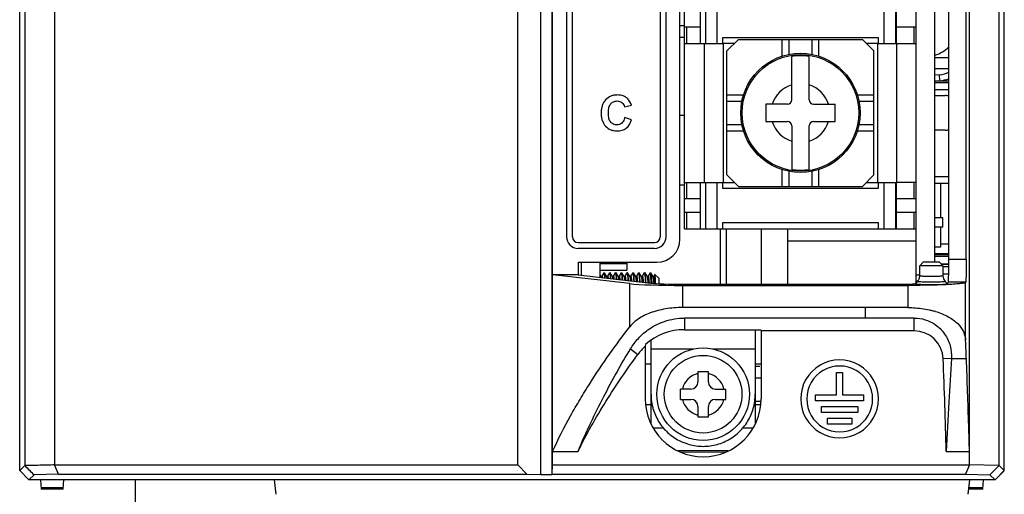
# Model space of a CAD drawing. Header units: millimetres. Extents: x 1895 to 2561, y -1570 to -291.
# Tile 3 of 61: x 1948 to 2033, y -1454 to -1413. Entities that reach past the tile are written whole.
import ezdxf

# ---------------------------------------------------------------- set-up
doc = ezdxf.new("R2010")
doc.units = ezdxf.units.MM
doc.header["$LTSCALE"] = 23.1
doc.layers.get('0').update_dxf_attribs({"linetype": 'CONTINUOUS'})
for name, color, linetype in [('02___PRT_ALL_AXES', 7, 'CONTINUOUS'), ('03___PRT_ALL_CURVES', 7, 'CONTINUOUS'), ('9', 7, 'CONTINUOUS')]:
    doc.layers.add(name, color=color, linetype=linetype)

msp = doc.modelspace()

# ---------------------------------------------------------------- linework, layer by layer
at = {"linetype": 'Continuous'}
for p, q in [((1948.389, -1451.949), (1948.389, -1283.548)), ((2033.389, -1451.949), (2033.389, -1283.548)), ((1948.834, -1310.296), (1948.834, -1451.507)), ((1951.399, -1310.362), (1951.399, -1451.456)), ((1993.389, -1452.29), (1993.389, -1310.309)), ((1994.336, -1310.309), (1994.336, -1452.29)), ((2030.378, -1451.456), (2030.378, -1310.362)), ((2032.944, -1451.511), (2032.944, -1310.296)), ((2025.789, -1435.548), (2025.789, -1326.548)), ((1994.389, -1435.031), (1994.389, -1327.066)), ((2030.103, -1433.684), (2030.103, -1328.413)), ((1995.599, -1330.348), (1995.599, -1431.748)), ((1996.099, -1431.748), (1996.099, -1330.348)), ((2003.714, -1431.748), (2003.714, -1330.348)), ((2004.189, -1431.748), (2004.189, -1330.348)), ((2005.789, -1431.048), (2005.789, -1331.048)), ((2005.389, -1431.951), (2005.389, -1375.766)), ((2003.689, -1397.661), (2003.689, -1431.748)), ((2028.603, -1433.684), (2028.603, -1407.548)), ((2027.389, -1433.948), (2027.389, -1407.999)), ((2007.159, -1415.048), (2007.159, -1411.048)), ((2007.589, -1411.048), (2007.589, -1415.048)), ((2008.589, -1415.048), (2008.589, -1411.048)), ((2022.989, -1411.048), (2022.989, -1415.048)), ((2023.989, -1411.048), (2023.989, -1415.048)), ((2024.084, -1415.048), (2024.084, -1411.048)), ((2007.159, -1413.648), (2005.789, -1413.648)), ((2005.962, -1413.648), (2005.962, -1415.048)), ((2025.789, -1413.648), (2024.089, -1413.648)), ((2025.616, -1415.048), (2025.616, -1413.648)), ((2005.789, -1415.048), (2009.064, -1415.048)), ((2007.489, -1415.048), (2007.489, -1427.048)), ((2022.514, -1414.548), (2009.064, -1414.548)), ((2009.064, -1414.548), (2009.064, -1415.048)), ((2010.089, -1415.048), (2009.15, -1415.048)), ((2009.15, -1427.048), (2009.15, -1415.048)), ((2009.439, -1415.698), (2010.439, -1414.698)), ((2010.439, -1414.698), (2021.139, -1414.698)), ((2014.226, -1416.151), (2014.226, -1414.698)), ((2014.789, -1414.698), (2014.789, -1416.005)), ((2016.789, -1416.006), (2016.789, -1414.698)), ((2017.352, -1414.698), (2017.352, -1416.151)), ((2021.139, -1414.698), (2022.139, -1415.698)), ((2022.428, -1415.048), (2021.489, -1415.048)), ((2022.428, -1415.048), (2022.428, -1427.048)), ((2022.514, -1415.048), (2022.514, -1414.548)), ((2022.514, -1415.048), (2024.084, -1415.048)), ((2024.089, -1415.048), (2025.789, -1415.048)), ((2024.089, -1415.048), (2024.089, -1427.048)), ((2009.439, -1426.398), (2009.439, -1415.698)), ((2022.139, -1426.398), (2022.139, -1415.698)), ((2015.039, -1419.923), (2015.039, -1416.162)), ((2016.539, -1419.923), (2016.539, -1416.162)), ((2027.807, -1417.748), (2027.389, -1417.785)), ((2027.835, -1418.263), (2027.807, -1417.748)), ((2027.76, -1418.269), (2027.834, -1418.263)), ((2009.439, -1419.486), (2010.892, -1419.486)), ((2020.686, -1419.486), (2022.139, -1419.486)), ((2027.389, -1419.028), (2028.603, -1419.028)), ((2010.746, -1420.049), (2009.439, -1420.049)), ((2014.664, -1420.298), (2012.789, -1420.298)), ((2012.789, -1420.298), (2012.789, -1421.798)), ((2016.914, -1420.298), (2018.789, -1420.298)), ((2018.789, -1421.798), (2018.789, -1420.298)), ((2022.139, -1420.049), (2020.832, -1420.049)), ((2027.389, -1419.548), (2028.289, -1419.548)), ((2000.591, -1420.52), (2001.191, -1420.377)), ((2001.199, -1421.633), (2000.612, -1421.447)), ((2009.439, -1422.049), (2010.746, -1422.049)), ((2012.789, -1421.798), (2014.664, -1421.798)), ((2016.914, -1421.798), (2018.789, -1421.798)), ((2020.832, -1422.049), (2022.139, -1422.049)), ((2010.892, -1422.611), (2009.439, -1422.611)), ((2015.039, -1422.173), (2015.039, -1425.935)), ((2016.539, -1425.935), (2016.539, -1422.173)), ((2022.139, -1422.611), (2020.686, -1422.611)), ((2028.289, -1422.548), (2027.389, -1422.548)), ((2014.226, -1427.398), (2014.226, -1425.946)), ((2014.789, -1426.091), (2014.789, -1427.398)), ((2016.789, -1427.398), (2016.789, -1426.092)), ((2017.352, -1425.946), (2017.352, -1427.398)), ((2005.789, -1427.048), (2007.589, -1427.048)), ((2005.962, -1427.048), (2005.962, -1428.448)), ((2007.159, -1431.048), (2007.159, -1427.048)), ((2007.589, -1427.048), (2009.064, -1427.048)), ((2007.589, -1427.048), (2007.589, -1431.048)), ((2008.589, -1431.048), (2008.589, -1427.048)), ((2009.064, -1427.048), (2009.064, -1427.548)), ((2009.15, -1427.048), (2010.089, -1427.048)), ((2010.439, -1427.398), (2009.439, -1426.398)), ((2022.139, -1426.398), (2021.139, -1427.398)), ((2021.489, -1427.048), (2022.428, -1427.048)), ((2022.514, -1427.048), (2023.989, -1427.048)), ((2022.514, -1427.548), (2022.514, -1427.048)), ((2022.989, -1427.048), (2022.989, -1431.048)), ((2023.989, -1427.048), (2024.084, -1427.048)), ((2023.989, -1427.048), (2023.989, -1431.048)), ((2024.084, -1431.048), (2024.084, -1427.048)), ((2025.789, -1427.048), (2024.089, -1427.048)), ((2025.616, -1428.448), (2025.616, -1427.048)), ((2027.389, -1426.528), (2028.603, -1426.528)), ((2027.389, -1427.128), (2028.603, -1427.128)), ((2009.064, -1427.548), (2022.514, -1427.548)), ((2010.439, -1427.398), (2021.139, -1427.398)), ((2005.789, -1428.448), (2007.159, -1428.448)), ((2024.089, -1428.448), (2025.789, -1428.448)), ((2007.159, -1429.648), (2005.789, -1429.648)), ((2005.962, -1429.648), (2005.962, -1431.048)), ((2025.789, -1429.648), (2024.089, -1429.648)), ((2025.616, -1431.048), (2025.616, -1429.648)), ((2022.514, -1430.548), (2009.064, -1430.548)), ((2009.064, -1430.548), (2009.064, -1431.048)), ((2022.514, -1431.048), (2022.514, -1430.548)), ((2028.089, -1430.121), (2027.389, -1430.121)), ((2028.089, -1430.921), (2028.089, -1430.121)), ((2005.789, -1431.048), (2025.789, -1431.048)), ((2008.889, -1435.844), (2008.889, -1431.048)), ((2009.389, -1431.048), (2009.389, -1435.844)), ((2012.389, -1431.048), (2012.389, -1435.844)), ((2014.689, -1435.844), (2014.689, -1431.048)), ((2028.089, -1430.921), (2027.389, -1430.921)), ((1996.599, -1432.248), (2003.188, -1432.248)), ((2014.689, -1432.085), (2025.789, -1432.085)), ((2003.189, -1432.748), (1996.599, -1432.748)), ((1996.599, -1433.948), (2003.392, -1433.948)), ((1996.599, -1433.948), (1996.599, -1435.031)), ((1996.889, -1434.233), (1996.889, -1433.948)), ((1998.489, -1435.248), (1998.489, -1433.948)), ((2000.789, -1433.948), (2000.789, -1434.633)), ((2026.389, -1433.948), (2026.089, -1434.248)), ((2027.789, -1433.948), (2026.389, -1433.948)), ((2028.603, -1433.209), (2027.389, -1433.187)), ((2027.789, -1433.948), (2028.089, -1434.248)), ((2028.603, -1433.684), (2030.103, -1433.684)), ((1996.889, -1435.065), (1996.889, -1434.233)), ((1998.489, -1434.053), (2000.789, -1434.053)), ((1998.489, -1434.633), (2000.789, -1434.633)), ((2028.089, -1434.248), (2026.089, -1434.248)), ((2026.089, -1435.106), (2026.089, -1434.248)), ((2028.089, -1434.248), (2028.089, -1435.106)), ((1996.599, -1435.031), (1994.389, -1435.031)), ((2001.064, -1435.795), (1994.398, -1435.031)), ((1994.398, -1450.288), (1994.398, -1435.031)), ((1996.599, -1435.031), (2002.883, -1435.752)), ((1998.547, -1435.157), (1998.489, -1435.057)), ((1998.806, -1434.855), (1998.631, -1435.157)), ((1998.806, -1434.855), (1998.814, -1434.848)), ((1998.872, -1434.855), (1998.864, -1434.848)), ((1999.047, -1435.157), (1998.872, -1434.855)), ((1999.306, -1434.855), (1999.131, -1435.157)), ((1999.306, -1434.855), (1999.314, -1434.848)), ((1999.372, -1434.855), (1999.364, -1434.848)), ((1999.547, -1435.157), (1999.372, -1434.855)), ((1999.806, -1434.855), (1999.631, -1435.157)), ((1999.806, -1434.855), (1999.814, -1434.848)), ((1999.872, -1434.855), (1999.864, -1434.848)), ((2000.047, -1435.157), (1999.872, -1434.855)), ((2000.306, -1434.855), (2000.131, -1435.157)), ((2000.306, -1434.855), (2000.314, -1434.848)), ((2000.372, -1434.855), (2000.364, -1434.848)), ((2000.547, -1435.157), (2000.372, -1434.855)), ((2000.806, -1434.855), (2000.631, -1435.157)), ((2000.806, -1434.855), (2000.814, -1434.848)), ((2000.872, -1434.855), (2000.864, -1434.848)), ((2001.047, -1435.157), (2000.872, -1434.855)), ((2001.306, -1434.855), (2001.131, -1435.157)), ((2001.306, -1434.855), (2001.314, -1434.848)), ((2001.372, -1434.855), (2001.364, -1434.848)), ((2001.547, -1435.157), (2001.372, -1434.855)), ((2001.806, -1434.855), (2001.631, -1435.157)), ((2001.806, -1434.855), (2001.814, -1434.848)), ((2001.872, -1434.855), (2001.864, -1434.848)), ((2002.047, -1435.157), (2001.872, -1434.855)), ((2002.306, -1434.855), (2002.131, -1435.157)), ((2002.306, -1434.855), (2002.314, -1434.848)), ((2002.372, -1434.855), (2002.364, -1434.848)), ((2002.547, -1435.157), (2002.372, -1434.855)), ((2002.549, -1435.16), (2002.547, -1435.157)), ((2002.806, -1434.855), (2002.631, -1435.157)), ((2003.047, -1435.157), (2002.872, -1434.855)), ((2002.95, -1435.597), (2002.96, -1435.759)), ((2003.226, -1434.993), (2003.131, -1435.157)), ((2003.231, -1434.991), (2003.226, -1434.993)), ((2003.589, -1435.348), (2003.231, -1434.991)), ((2003.589, -1435.802), (2003.589, -1435.348)), ((2025.694, -1435.792), (2025.884, -1435.601)), ((2025.789, -1435.048), (2026.089, -1435.048)), ((2025.789, -1435.548), (2025.927, -1435.548)), ((2025.789, -1435.697), (2025.789, -1435.548)), ((2028.089, -1435.106), (2028.103, -1435.243)), ((2028.294, -1435.601), (2028.495, -1435.802)), ((2001.064, -1439.512), (2001.064, -1435.795)), ((2005.611, -1435.844), (2025.33, -1435.844)), ((2005.611, -1435.948), (2025.05, -1435.948)), ((2005.611, -1435.948), (2005.611, -1437.86)), ((2025.05, -1435.948), (2025.049, -1437.86)), ((2025.33, -1435.844), (2025.452, -1435.807)), ((2028.091, -1435.894), (2028.049, -1435.896)), ((2028.553, -1435.681), (2028.489, -1435.796)), ((2030.054, -1435.681), (2028.553, -1435.681)), ((2030.047, -1435.693), (2030.054, -1435.681)), ((2030.047, -1440.684), (2030.047, -1435.693)), ((2021.389, -1437.86), (2005.611, -1437.86)), ((2025.049, -1437.86), (2021.389, -1437.86)), ((2021.389, -1437.86), (2021.389, -1438.766)), ((2025.613, -1438.767), (2005.779, -1438.767)), ((2005.779, -1438.767), (2005.779, -1439.772)), ((2025.613, -1439.877), (2025.613, -1438.767)), ((2005.779, -1439.772), (2012.376, -1439.772)), ((2011.889, -1439.772), (2011.889, -1445.348)), ((2012.376, -1439.772), (2012.389, -1439.877)), ((2025.613, -1439.877), (2012.389, -1439.877)), ((2012.389, -1439.877), (2012.389, -1445.748)), ((2002.889, -1445.348), (2002.889, -1440.67)), ((2001.116, -1441.427), (2001.76, -1441.903)), ((2002.402, -1441.049), (2002.389, -1441.202)), ((2002.389, -1441.202), (2002.389, -1445.748)), ((2006.5, -1441.448), (2002.889, -1441.448)), ((2011.889, -1441.448), (2008.277, -1441.448)), ((2028.822, -1442.249), (2028.111, -1442.277)), ((2028.822, -1442.249), (2030.112, -1442.249)), ((2002.889, -1442.748), (2002.389, -1442.748)), ((2012.389, -1442.748), (2011.889, -1442.748)), ((2012.289, -1442.948), (2011.889, -1442.948)), ((2007.839, -1443.398), (2006.939, -1443.398)), ((2006.939, -1443.398), (2006.939, -1444.298)), ((2007.839, -1444.298), (2007.839, -1443.398)), ((2012.389, -1443.948), (2011.889, -1443.948)), ((2018.916, -1443.47), (2019.421, -1443.47)), ((2018.916, -1445.399), (2018.916, -1443.47)), ((2019.421, -1443.47), (2019.421, -1445.399)), ((2006.339, -1444.898), (2005.439, -1444.898)), ((2005.439, -1445.798), (2005.439, -1444.898)), ((2008.439, -1444.898), (2009.339, -1444.898)), ((2009.339, -1445.798), (2009.339, -1444.898)), ((2002.889, -1447.91), (2002.889, -1445.348)), ((2005.439, -1445.798), (2006.339, -1445.798)), ((2008.439, -1445.798), (2009.339, -1445.798)), ((2011.889, -1445.348), (2011.889, -1447.908)), ((2017.094, -1445.399), (2018.916, -1445.399)), ((2017.094, -1445.904), (2017.094, -1445.399)), ((2019.421, -1445.399), (2021.243, -1445.399)), ((2021.243, -1445.399), (2021.243, -1445.904)), ((2002.42, -1446.248), (2002.889, -1446.248)), ((2002.945, -1446.048), (2002.889, -1446.048)), ((2006.939, -1446.398), (2006.939, -1447.298)), ((2007.839, -1447.298), (2007.839, -1446.398)), ((2011.889, -1446.048), (2011.833, -1446.048)), ((2011.889, -1445.953), (2012.376, -1445.953)), ((2011.889, -1446.248), (2012.358, -1446.248)), ((2021.243, -1445.904), (2017.094, -1445.904)), ((2017.605, -1446.41), (2020.731, -1446.41)), ((2017.605, -1446.915), (2017.605, -1446.41)), ((2020.731, -1446.41), (2020.731, -1446.915)), ((2006.939, -1447.298), (2007.839, -1447.298)), ((2020.731, -1446.915), (2017.605, -1446.915)), ((2018.113, -1447.42), (2020.225, -1447.42)), ((2018.113, -1447.926), (2018.113, -1447.42)), ((2020.225, -1447.42), (2020.225, -1447.926)), ((2003.068, -1448.248), (2003.952, -1448.248)), ((2010.826, -1448.248), (2011.71, -1448.248)), ((2020.225, -1447.926), (2018.113, -1447.926)), ((1994.389, -1450.288), (1996.597, -1450.288)), ((1994.389, -1451.459), (1994.389, -1450.288)), ((2009.552, -1450.248), (2005.228, -1450.248)), ((2005.424, -1450.337), (2009.383, -1450.324)), ((2028.378, -1450.288), (2030.378, -1450.288)), ((1948.834, -1451.511), (1948.389, -1451.949)), ((1951.725, -1452.258), (1951.406, -1451.454)), ((1994.368, -1452.258), (1994.389, -1451.459)), ((1994.389, -1451.459), (2030.378, -1451.457)), ((2032.944, -1451.511), (2030.378, -1451.456)), ((2032.94, -1451.507), (2032.152, -1452.312)), ((2033.389, -1451.949), (2032.944, -1451.511)), ((1949.189, -1452.748), (1948.389, -1451.949)), ((1949.625, -1452.312), (1949.189, -1452.748)), ((1951.725, -1452.258), (1949.625, -1452.312)), ((1992.168, -1452.258), (1993.389, -1452.29)), ((1993.389, -1452.29), (1994.336, -1452.29)), ((1994.368, -1452.258), (1994.336, -1452.29)), ((1994.368, -1452.258), (2030.053, -1452.258)), ((2030.053, -1452.258), (2032.152, -1452.312)), ((2032.152, -1452.312), (2032.589, -1452.748)), ((2032.589, -1452.748), (2033.389, -1451.949)), ((2032.589, -1452.748), (1949.189, -1452.748)), ((1950.189, -1452.748), (1950.231, -1453.548)), ((1950.223, -1453.402), (1952.155, -1453.402)), ((1952.147, -1453.548), (1952.189, -1452.748)), ((1958.389, -1460.248), (1958.389, -1452.748)), ((1970.542, -1453.992), (1970.389, -1452.748)), ((2030.389, -1452.748), (2030.236, -1453.992)), ((2030.309, -1453.402), (2031.555, -1453.402)), ((2031.547, -1453.548), (2031.589, -1452.748)), ((1952.147, -1453.548), (1950.231, -1453.548)), ((2031.547, -1453.548), (2030.291, -1453.548))]:
    msp.add_line(p, q, dxfattribs=at)
for points in [[(1998.631, -1435.157), (1998.631, -1435.157), (1998.629, -1435.16), (1998.624, -1435.165), (1998.615, -1435.171), (1998.603, -1435.176), (1998.59, -1435.178), (1998.576, -1435.176), (1998.564, -1435.172), (1998.555, -1435.166), (1998.55, -1435.161), (1998.547, -1435.158), (1998.547, -1435.157)], [(1999.131, -1435.157), (1999.131, -1435.157), (1999.129, -1435.159), (1999.125, -1435.164), (1999.116, -1435.17), (1999.104, -1435.176), (1999.09, -1435.178), (1999.075, -1435.176), (1999.063, -1435.171), (1999.055, -1435.166), (1999.05, -1435.161), (1999.047, -1435.158), (1999.047, -1435.157)], [(1999.631, -1435.157), (1999.63, -1435.157), (1999.628, -1435.16), (1999.624, -1435.165), (1999.616, -1435.171), (1999.604, -1435.176), (1999.59, -1435.178), (1999.576, -1435.176), (1999.563, -1435.172), (1999.554, -1435.165), (1999.55, -1435.161), (1999.547, -1435.158), (1999.547, -1435.157)], [(2000.131, -1435.157), (2000.13, -1435.157), (2000.128, -1435.16), (2000.124, -1435.165), (2000.115, -1435.171), (2000.103, -1435.176), (2000.09, -1435.178), (2000.076, -1435.177), (2000.064, -1435.172), (2000.055, -1435.166), (2000.05, -1435.161), (2000.048, -1435.158), (2000.047, -1435.157)], [(2000.631, -1435.157), (2000.631, -1435.157), (2000.629, -1435.16), (2000.625, -1435.164), (2000.616, -1435.17), (2000.604, -1435.176), (2000.59, -1435.178), (2000.575, -1435.176), (2000.563, -1435.172), (2000.555, -1435.166), (2000.55, -1435.161), (2000.547, -1435.158), (2000.547, -1435.157)], [(2001.131, -1435.157), (2001.131, -1435.157), (2001.128, -1435.16), (2001.124, -1435.165), (2001.116, -1435.171), (2001.104, -1435.176), (2001.09, -1435.178), (2001.075, -1435.176), (2001.063, -1435.171), (2001.054, -1435.165), (2001.05, -1435.161), (2001.047, -1435.158), (2001.047, -1435.157)], [(2001.631, -1435.157), (2001.63, -1435.157), (2001.628, -1435.16), (2001.624, -1435.165), (2001.615, -1435.171), (2001.604, -1435.176), (2001.59, -1435.178), (2001.576, -1435.177), (2001.564, -1435.172), (2001.555, -1435.166), (2001.55, -1435.161), (2001.547, -1435.158), (2001.547, -1435.157)], [(2002.131, -1435.157), (2002.131, -1435.157), (2002.129, -1435.16), (2002.125, -1435.164), (2002.116, -1435.171), (2002.104, -1435.176), (2002.09, -1435.178), (2002.075, -1435.176), (2002.064, -1435.172), (2002.055, -1435.166), (2002.05, -1435.161), (2002.047, -1435.158), (2002.047, -1435.157)], [(2002.631, -1435.157), (2002.631, -1435.157), (2002.629, -1435.16), (2002.624, -1435.165), (2002.614, -1435.172), (2002.601, -1435.177), (2002.585, -1435.178), (2002.571, -1435.175), (2002.56, -1435.169), (2002.553, -1435.164), (2002.549, -1435.16)], [(2003.131, -1435.157), (2003.13, -1435.158), (2003.128, -1435.161), (2003.122, -1435.166), (2003.112, -1435.173), (2003.098, -1435.177), (2003.083, -1435.178), (2003.068, -1435.174), (2003.057, -1435.168), (2003.051, -1435.162), (2003.048, -1435.159), (2003.047, -1435.157)]]:
    msp.add_lwpolyline(points, dxfattribs=at)
for centre, radius in [((2015.789, -1421.048), 5.15), ((2015.789, -1421.048), 5.034), ((2007.389, -1445.348), 4), ((2007.389, -1445.348), 3.35)]:
    msp.add_circle(centre, radius, dxfattribs=at)
for centre, radius, start, end in [((2026.589, -1413.275), 2.893, 286.12011, 314.23805), ((2015.789, -1421.048), 4.944, 81.2746, 98.7254), ((2027.589, -1415.258), 2.5, 275, 293.97949), ((2015.789, -1421.048), 2.544, 107.14622, 162.85378), ((2015.789, -1421.048), 2.544, 17.14622, 72.85378), ((2027.569, -1415.243), 3.031, 275.00801, 289.97998), ((2014.664, -1419.923), 0.375, 270, 0), ((2016.914, -1419.923), 0.375, 180, 270), ((2028.289, -1420.548), 1, 71.70125, 90), ((2015.789, -1421.048), 2.544, 197.14622, 252.85378), ((2014.664, -1422.173), 0.375, 0, 90), ((2015.789, -1421.048), 2.544, 287.14622, 342.85378), ((2016.914, -1422.173), 0.375, 90, 180), ((2028.289, -1421.548), 1, 270, 288.29878), ((2015.789, -1421.048), 4.944, 261.2746, 278.7254), ((1996.599, -1431.748), 1, 180, 270), ((1996.599, -1431.748), 0.5, 180, 270), ((2003.189, -1431.748), 1, 270, 0), ((2025.47, -1444.739), 6.836, 73.13087, 73.69373), ((2005.779, -1444.877), 5.105, 90, 131.4242), ((2025.613, -1442.377), 2.5, 2.27894, 90), ((2005.779, -1444.877), 5, 132.69741, 143.51167), ((2019.169, -1445.748), 3.359, 359.99675, 180.00446), ((1455.539, -1465.325), 573.036, 1.503689, 2.305102), ((2019.177, -1445.757), 2.845, 89.99534, 270.00514), ((2019.177, -1445.757), 2.845, 269.99635, 90.00412), ((2007.389, -1445.348), 1.85, 104.07804, 165.92196), ((2007.389, -1445.348), 1.85, 14.07804, 75.92196), ((2006.339, -1444.298), 0.6, 270, 0), ((2008.439, -1444.298), 0.6, 180, 270), ((2007.389, -1445.748), 5, 180, 0), ((2007.389, -1445.348), 1.85, 194.07804, 255.92196), ((2006.339, -1446.398), 0.6, 0, 90), ((2007.389, -1445.348), 1.85, 284.07804, 345.92196), ((2008.439, -1446.398), 0.6, 90, 180), ((2019.169, -1445.749), 3.359, 179.99417, 0.00704)]:
    msp.add_arc(centre, radius, start, end, dxfattribs=at)
for centre, major_axis, ratio, start_param, end_param in [((2003.188, -1431.748), (0.501, 0), 0.998752, -1.570796, 0), ((2003.386, -1431.946), (-1.418, 1.418), 0.997265, 2.357564, 3.925621), ((2005.611, -1435.686), (5, 0), 0.052408, -2.712815, -1.570796), ((2005.611, -1435.686), (3, 0), 0.052408, -2.712815, -1.570796)]:
    msp.add_ellipse(centre, major_axis=major_axis, ratio=ratio, start_param=start_param, end_param=end_param, dxfattribs=at)
for points, knots in [([(2001.191, -1420.377), (2001.132, -1420.174), (2000.961, -1419.826), (2000.562, -1419.59), (2000.247, -1419.511), (1999.977, -1419.492), (1999.694, -1419.514), (1999.33, -1419.617), (1998.933, -1419.893), (1998.69, -1420.325), (1998.6, -1420.733), (1998.578, -1421.071), (1998.599, -1421.404), (1998.65, -1421.626), (1998.689, -1421.734), (1998.694, -1421.745)], [0, 0, 0, 0, 0.135595, 0.235331, 0.287729, 0.344118, 0.408841, 0.469026, 0.585934, 0.709505, 0.778106, 0.85411, 0.92634, 0.992151, 1, 1, 1, 1]), ([(2000.362, -1421.929), (2000.306, -1421.979), (2000.174, -1422.06), (1999.921, -1422.098), (1999.642, -1422.047), (1999.377, -1421.845), (1999.26, -1421.564), (1999.217, -1421.284), (1999.206, -1421.037), (1999.217, -1420.793), (1999.261, -1420.525), (1999.358, -1420.308), (1999.472, -1420.196), (1999.503, -1420.171)], [0, 0, 0, 0, 0.078766, 0.15881, 0.265854, 0.370492, 0.496477, 0.576377, 0.669837, 0.757704, 0.833831, 0.957425, 1, 1, 1, 1]), ([(1999.503, -1420.171), (1999.549, -1420.132), (1999.691, -1420.046), (1999.931, -1420.003), (2000.181, -1420.037), (2000.442, -1420.175), (2000.558, -1420.38), (2000.591, -1420.52)], [0, 0, 0, 0, 0.131845, 0.359487, 0.52537, 0.68227, 1, 1, 1, 1]), ([(1998.694, -1421.745), (1998.756, -1421.91), (1998.943, -1422.222), (1999.319, -1422.485), (1999.671, -1422.586), (2000.005, -1422.613), (2000.384, -1422.57), (2000.908, -1422.318), (2001.123, -1421.909), (2001.199, -1421.633)], [0, 0, 0, 0, 0.158786, 0.319663, 0.401038, 0.487524, 0.621387, 0.741383, 1, 1, 1, 1]), ([(2000.612, -1421.447), (2000.6, -1421.499), (2000.551, -1421.674), (2000.458, -1421.844), (2000.362, -1421.929)], [0, 0, 0, 0, 0.293206, 1, 1, 1, 1]), ([(2028.553, -1435.681), (2028.556, -1435.675), (2028.559, -1435.656), (2028.564, -1435.62), (2028.568, -1435.566), (2028.575, -1435.46), (2028.582, -1435.29), (2028.589, -1435.044), (2028.595, -1434.749), (2028.601, -1434.291), (2028.603, -1433.931), (2028.603, -1433.684)], [0, 0, 0, 0, 0.00977, 0.028279, 0.055451, 0.091117, 0.186525, 0.31115, 0.460437, 0.62911, 1, 1, 1, 1]), ([(2030.103, -1433.684), (2030.103, -1433.931), (2030.102, -1434.291), (2030.096, -1434.749), (2030.09, -1435.044), (2030.082, -1435.29), (2030.075, -1435.46), (2030.069, -1435.566), (2030.064, -1435.62), (2030.06, -1435.656), (2030.057, -1435.675), (2030.054, -1435.681)], [0, 0, 0, 0, 0.370878, 0.539544, 0.688827, 0.813452, 0.908865, 0.944536, 0.971714, 0.990228, 1, 1, 1, 1]), ([(1998.547, -1435.157), (1998.549, -1435.161), (1998.554, -1435.173), (1998.56, -1435.195), (1998.567, -1435.224), (1998.571, -1435.245), (1998.573, -1435.257)], [0, 0, 0, 0, 0.15397, 0.371826, 0.654203, 1, 1, 1, 1]), ([(1998.631, -1435.157), (1998.632, -1435.155), (1998.634, -1435.153), (1998.636, -1435.15), (1998.64, -1435.148), (1998.643, -1435.148), (1998.646, -1435.15), (1998.651, -1435.156), (1998.656, -1435.167), (1998.661, -1435.184), (1998.67, -1435.219), (1998.675, -1435.248), (1998.678, -1435.269)], [0, 0, 0, 0, 0.036557, 0.064975, 0.087476, 0.108287, 0.132548, 0.163743, 0.252557, 0.380126, 0.547498, 1, 1, 1, 1]), ([(1998.814, -1434.848), (1998.815, -1434.848), (1998.819, -1434.851), (1998.823, -1434.857), (1998.827, -1434.866), (1998.831, -1434.879), (1998.835, -1434.895), (1998.84, -1434.924), (1998.847, -1434.969), (1998.855, -1435.032), (1998.863, -1435.108), (1998.871, -1435.196), (1998.876, -1435.259), (1998.879, -1435.292)], [0, 0, 0, 0, 0.00987, 0.024984, 0.04711, 0.076727, 0.113972, 0.158869, 0.27133, 0.4132, 0.583124, 0.779399, 1, 1, 1, 1]), ([(1998.929, -1435.298), (1998.925, -1435.242), (1998.918, -1435.161), (1998.908, -1435.06), (1998.901, -1434.998), (1998.894, -1434.947), (1998.887, -1434.906), (1998.88, -1434.877), (1998.875, -1434.861), (1998.872, -1434.855)], [0, 0, 0, 0, 0.381216, 0.54175, 0.680487, 0.796318, 0.88844, 0.956297, 1, 1, 1, 1]), ([(1999.047, -1435.157), (1999.051, -1435.163), (1999.057, -1435.182), (1999.065, -1435.215), (1999.074, -1435.261), (1999.079, -1435.296), (1999.081, -1435.315)], [0, 0, 0, 0, 0.140729, 0.354981, 0.642248, 1, 1, 1, 1]), ([(1999.131, -1435.157), (1999.132, -1435.155), (1999.134, -1435.152), (1999.137, -1435.149), (1999.142, -1435.148), (1999.145, -1435.15), (1999.149, -1435.154), (1999.152, -1435.159), (1999.156, -1435.167), (1999.161, -1435.182), (1999.167, -1435.205), (1999.174, -1435.239), (1999.18, -1435.281), (1999.185, -1435.311), (1999.187, -1435.327)], [0, 0, 0, 0, 0.029894, 0.052101, 0.069736, 0.088434, 0.113106, 0.146048, 0.18819, 0.239935, 0.372671, 0.544239, 0.753831, 1, 1, 1, 1]), ([(1999.314, -1434.848), (1999.315, -1434.848), (1999.319, -1434.851), (1999.323, -1434.858), (1999.327, -1434.868), (1999.332, -1434.883), (1999.336, -1434.902), (1999.342, -1434.934), (1999.35, -1434.985), (1999.358, -1435.057), (1999.367, -1435.143), (1999.375, -1435.242), (1999.381, -1435.312), (1999.383, -1435.35)], [0, 0, 0, 0, 0.009449, 0.024379, 0.046489, 0.076206, 0.113639, 0.15879, 0.271836, 0.414253, 0.584442, 0.780465, 1, 1, 1, 1]), ([(1999.434, -1435.355), (1999.429, -1435.291), (1999.422, -1435.2), (1999.411, -1435.086), (1999.403, -1435.016), (1999.396, -1434.958), (1999.388, -1434.912), (1999.382, -1434.882), (1999.376, -1434.864), (1999.373, -1434.858), (1999.372, -1434.855)], [0, 0, 0, 0, 0.381655, 0.54278, 0.68205, 0.798184, 0.89021, 0.957454, 0.981764, 1, 1, 1, 1]), ([(1999.547, -1435.157), (1999.549, -1435.16), (1999.553, -1435.169), (1999.56, -1435.194), (1999.569, -1435.236), (1999.579, -1435.299), (1999.586, -1435.347), (1999.589, -1435.374)], [0, 0, 0, 0, 0.056503, 0.13273, 0.345057, 0.635576, 1, 1, 1, 1]), ([(1999.631, -1435.157), (1999.632, -1435.155), (1999.634, -1435.152), (1999.638, -1435.148), (1999.643, -1435.148), (1999.647, -1435.152), (1999.651, -1435.157), (1999.655, -1435.165), (1999.659, -1435.176), (1999.663, -1435.19), (1999.667, -1435.206), (1999.672, -1435.232), (1999.679, -1435.271), (1999.687, -1435.325), (1999.692, -1435.364), (1999.694, -1435.385)], [0, 0, 0, 0, 0.025701, 0.044077, 0.059223, 0.077562, 0.103192, 0.137679, 0.18159, 0.235102, 0.298253, 0.371009, 0.544806, 0.755089, 1, 1, 1, 1]), ([(1999.814, -1434.848), (1999.816, -1434.848), (1999.818, -1434.85), (1999.821, -1434.854), (1999.824, -1434.86), (1999.828, -1434.871), (1999.833, -1434.887), (1999.837, -1434.908), (1999.844, -1434.945), (1999.852, -1435.002), (1999.861, -1435.082), (1999.87, -1435.178), (1999.879, -1435.289), (1999.885, -1435.367), (1999.888, -1435.408)], [0, 0, 0, 0, 0.009097, 0.015657, 0.023938, 0.046068, 0.075911, 0.113554, 0.15897, 0.272613, 0.415562, 0.585983, 0.781656, 1, 1, 1, 1]), ([(1999.938, -1435.414), (1999.933, -1435.342), (1999.925, -1435.24), (1999.914, -1435.113), (1999.906, -1435.034), (1999.897, -1434.969), (1999.889, -1434.918), (1999.882, -1434.885), (1999.876, -1434.865), (1999.873, -1434.858), (1999.872, -1434.855)], [0, 0, 0, 0, 0.381729, 0.543383, 0.683184, 0.79968, 0.891711, 0.95849, 0.982355, 1, 1, 1, 1]), ([(2000.047, -1435.157), (2000.049, -1435.161), (2000.054, -1435.172), (2000.06, -1435.192), (2000.066, -1435.218), (2000.074, -1435.264), (2000.084, -1435.336), (2000.092, -1435.397), (2000.095, -1435.431)], [0, 0, 0, 0, 0.053133, 0.127202, 0.222481, 0.338677, 0.631631, 1, 1, 1, 1]), ([(2000.131, -1435.157), (2000.132, -1435.155), (2000.134, -1435.151), (2000.139, -1435.148), (2000.145, -1435.149), (2000.149, -1435.154), (2000.153, -1435.161), (2000.157, -1435.172), (2000.162, -1435.186), (2000.166, -1435.203), (2000.17, -1435.223), (2000.176, -1435.255), (2000.184, -1435.304), (2000.192, -1435.37), (2000.198, -1435.418), (2000.2, -1435.444)], [0, 0, 0, 0, 0.02273, 0.038491, 0.052325, 0.070921, 0.097586, 0.133377, 0.178642, 0.233489, 0.297879, 0.371675, 0.546794, 0.757022, 1, 1, 1, 1]), ([(2000.314, -1434.848), (2000.316, -1434.848), (2000.319, -1434.851), (2000.321, -1434.855), (2000.325, -1434.861), (2000.329, -1434.873), (2000.334, -1434.892), (2000.339, -1434.915), (2000.345, -1434.956), (2000.354, -1435.018), (2000.363, -1435.107), (2000.373, -1435.213), (2000.382, -1435.334), (2000.388, -1435.42), (2000.392, -1435.465)], [0, 0, 0, 0, 0.00881, 0.015304, 0.023561, 0.045739, 0.075727, 0.113592, 0.159275, 0.273519, 0.416979, 0.587606, 0.7829, 1, 1, 1, 1]), ([(2000.442, -1435.471), (2000.439, -1435.43), (2000.434, -1435.351), (2000.425, -1435.239), (2000.416, -1435.139), (2000.408, -1435.053), (2000.399, -1434.981), (2000.391, -1434.924), (2000.383, -1434.887), (2000.377, -1434.866), (2000.373, -1434.858), (2000.372, -1434.855)], [0, 0, 0, 0, 0.199564, 0.381487, 0.543589, 0.6839, 0.800785, 0.892902, 0.959347, 0.982851, 1, 1, 1, 1]), ([(2000.547, -1435.157), (2000.55, -1435.162), (2000.555, -1435.175), (2000.561, -1435.198), (2000.568, -1435.23), (2000.578, -1435.286), (2000.589, -1435.374), (2000.597, -1435.448), (2000.601, -1435.49)], [0, 0, 0, 0, 0.050562, 0.123135, 0.217822, 0.334236, 0.629183, 1, 1, 1, 1]), ([(2000.631, -1435.157), (2000.633, -1435.153), (2000.637, -1435.148), (2000.643, -1435.148), (2000.645, -1435.15), (2000.648, -1435.152), (2000.651, -1435.157), (2000.655, -1435.166), (2000.66, -1435.179), (2000.664, -1435.196), (2000.669, -1435.216), (2000.674, -1435.24), (2000.68, -1435.28), (2000.688, -1435.337), (2000.698, -1435.415), (2000.703, -1435.472), (2000.706, -1435.502)], [0, 0, 0, 0, 0.033574, 0.039881, 0.04699, 0.055617, 0.066167, 0.093779, 0.130682, 0.177114, 0.233064, 0.298432, 0.373068, 0.549161, 0.75909, 1, 1, 1, 1]), ([(2000.814, -1434.848), (2000.816, -1434.848), (2000.819, -1434.851), (2000.822, -1434.855), (2000.826, -1434.863), (2000.83, -1434.876), (2000.835, -1434.896), (2000.84, -1434.922), (2000.847, -1434.966), (2000.856, -1435.035), (2000.866, -1435.133), (2000.876, -1435.249), (2000.886, -1435.381), (2000.892, -1435.474), (2000.895, -1435.524)], [0, 0, 0, 0, 0.008563, 0.015008, 0.023255, 0.045505, 0.075658, 0.113761, 0.159724, 0.274589, 0.418561, 0.58937, 0.784237, 1, 1, 1, 1]), ([(2000.946, -1435.529), (2000.943, -1435.484), (2000.937, -1435.398), (2000.928, -1435.276), (2000.919, -1435.166), (2000.91, -1435.071), (2000.901, -1434.992), (2000.892, -1434.93), (2000.884, -1434.89), (2000.877, -1434.867), (2000.874, -1434.858), (2000.872, -1434.855)], [0, 0, 0, 0, 0.199003, 0.380974, 0.543464, 0.684288, 0.801598, 0.893875, 0.960082, 0.983284, 1, 1, 1, 1]), ([(2001.047, -1435.157), (2001.05, -1435.162), (2001.056, -1435.177), (2001.063, -1435.205), (2001.07, -1435.241), (2001.077, -1435.287), (2001.085, -1435.341), (2001.095, -1435.429), (2001.102, -1435.498), (2001.107, -1435.547)], [0, 0, 0, 0, 0.048649, 0.120149, 0.21454, 0.331261, 0.469413, 0.627858, 1, 1, 1, 1]), ([(2001.131, -1435.157), (2001.132, -1435.155), (2001.133, -1435.153), (2001.136, -1435.15), (2001.138, -1435.149), (2001.142, -1435.148), (2001.147, -1435.151), (2001.152, -1435.159), (2001.157, -1435.17), (2001.162, -1435.186), (2001.167, -1435.206), (2001.172, -1435.23), (2001.177, -1435.258), (2001.184, -1435.304), (2001.192, -1435.37), (2001.202, -1435.46), (2001.209, -1435.525), (2001.212, -1435.559)], [0, 0, 0, 0, 0.010447, 0.0189, 0.025728, 0.031631, 0.044554, 0.064195, 0.092653, 0.130502, 0.177848, 0.234655, 0.300777, 0.375978, 0.55253, 0.761624, 1, 1, 1, 1]), ([(2001.314, -1434.848), (2001.316, -1434.848), (2001.319, -1434.851), (2001.322, -1434.856), (2001.326, -1434.864), (2001.331, -1434.879), (2001.336, -1434.901), (2001.341, -1434.928), (2001.349, -1434.977), (2001.358, -1435.053), (2001.368, -1435.159), (2001.379, -1435.284), (2001.389, -1435.427), (2001.396, -1435.528), (2001.399, -1435.581)], [0, 0, 0, 0, 0.008357, 0.014767, 0.023016, 0.045357, 0.075689, 0.114038, 0.160288, 0.275777, 0.420257, 0.591217, 0.785617, 1, 1, 1, 1]), ([(2001.45, -1435.587), (2001.447, -1435.538), (2001.44, -1435.445), (2001.431, -1435.312), (2001.421, -1435.193), (2001.411, -1435.09), (2001.402, -1435.004), (2001.393, -1434.936), (2001.384, -1434.893), (2001.377, -1434.868), (2001.374, -1434.859), (2001.372, -1434.855)], [0, 0, 0, 0, 0.198318, 0.380241, 0.543069, 0.684395, 0.802149, 0.894643, 0.960701, 0.983655, 1, 1, 1, 1]), ([(2001.547, -1435.157), (2001.55, -1435.163), (2001.556, -1435.18), (2001.564, -1435.211), (2001.572, -1435.253), (2001.58, -1435.306), (2001.588, -1435.368), (2001.6, -1435.469), (2001.607, -1435.549), (2001.612, -1435.605)], [0, 0, 0, 0, 0.047099, 0.117816, 0.2121, 0.32921, 0.46806, 0.627261, 1, 1, 1, 1]), ([(2001.631, -1435.157), (2001.632, -1435.155), (2001.633, -1435.153), (2001.636, -1435.15), (2001.639, -1435.148), (2001.643, -1435.148), (2001.648, -1435.152), (2001.653, -1435.161), (2001.659, -1435.175), (2001.664, -1435.193), (2001.669, -1435.217), (2001.674, -1435.244), (2001.68, -1435.277), (2001.687, -1435.329), (2001.696, -1435.404), (2001.707, -1435.506), (2001.714, -1435.579), (2001.717, -1435.618)], [0, 0, 0, 0, 0.009745, 0.017508, 0.02372, 0.029195, 0.042079, 0.062319, 0.091594, 0.130309, 0.178536, 0.23616, 0.302975, 0.378738, 0.555734, 0.764069, 1, 1, 1, 1]), ([(2001.814, -1434.848), (2001.816, -1434.848), (2001.819, -1434.851), (2001.822, -1434.857), (2001.827, -1434.866), (2001.831, -1434.881), (2001.837, -1434.905), (2001.842, -1434.936), (2001.85, -1434.989), (2001.86, -1435.07), (2001.87, -1435.185), (2001.881, -1435.321), (2001.892, -1435.474), (2001.899, -1435.583), (2001.903, -1435.639)], [0, 0, 0, 0, 0.008177, 0.014565, 0.022827, 0.045276, 0.075806, 0.114415, 0.160966, 0.2771, 0.422096, 0.59319, 0.787077, 1, 1, 1, 1]), ([(2001.953, -1435.645), (2001.95, -1435.593), (2001.944, -1435.492), (2001.933, -1435.349), (2001.923, -1435.22), (2001.913, -1435.108), (2001.903, -1435.015), (2001.895, -1434.95), (2001.887, -1434.909), (2001.882, -1434.886), (2001.878, -1434.869), (2001.874, -1434.859), (2001.872, -1434.855)], [0, 0, 0, 0, 0.197502, 0.379297, 0.542429, 0.684256, 0.80248, 0.895243, 0.931648, 0.961235, 0.983982, 1, 1, 1, 1]), ([(2002.047, -1435.157), (2002.051, -1435.163), (2002.057, -1435.182), (2002.066, -1435.217), (2002.074, -1435.265), (2002.083, -1435.324), (2002.091, -1435.395), (2002.104, -1435.51), (2002.112, -1435.6), (2002.117, -1435.664)], [0, 0, 0, 0, 0.045817, 0.115987, 0.210297, 0.327876, 0.467399, 0.627239, 1, 1, 1, 1]), ([(2002.131, -1435.157), (2002.132, -1435.155), (2002.133, -1435.153), (2002.136, -1435.15), (2002.139, -1435.148), (2002.144, -1435.148), (2002.149, -1435.154), (2002.155, -1435.164), (2002.16, -1435.18), (2002.168, -1435.211), (2002.178, -1435.264), (2002.189, -1435.342), (2002.2, -1435.439), (2002.211, -1435.552), (2002.219, -1435.633), (2002.222, -1435.676)], [0, 0, 0, 0, 0.009159, 0.016358, 0.022081, 0.027248, 0.040249, 0.061083, 0.091105, 0.130642, 0.23801, 0.381722, 0.559077, 0.766562, 1, 1, 1, 1]), ([(2002.314, -1434.848), (2002.316, -1434.848), (2002.32, -1434.852), (2002.323, -1434.857), (2002.327, -1434.867), (2002.332, -1434.884), (2002.341, -1434.923), (2002.35, -1434.989), (2002.361, -1435.088), (2002.373, -1435.211), (2002.384, -1435.357), (2002.395, -1435.521), (2002.403, -1435.636), (2002.407, -1435.697)], [0, 0, 0, 0, 0.008025, 0.014401, 0.022685, 0.045256, 0.075992, 0.161718, 0.278499, 0.424006, 0.595224, 0.788574, 1, 1, 1, 1]), ([(2002.457, -1435.702), (2002.453, -1435.647), (2002.447, -1435.539), (2002.436, -1435.386), (2002.426, -1435.248), (2002.415, -1435.127), (2002.405, -1435.027), (2002.396, -1434.957), (2002.388, -1434.913), (2002.383, -1434.888), (2002.378, -1434.869), (2002.374, -1434.859), (2002.372, -1434.855)], [0, 0, 0, 0, 0.196577, 0.378183, 0.541592, 0.683915, 0.802636, 0.895716, 0.932161, 0.961691, 0.984269, 1, 1, 1, 1]), ([(2002.547, -1435.157), (2002.549, -1435.16), (2002.552, -1435.168), (2002.559, -1435.188), (2002.567, -1435.224), (2002.576, -1435.277), (2002.585, -1435.343), (2002.594, -1435.422), (2002.608, -1435.55), (2002.616, -1435.651), (2002.622, -1435.721)], [0, 0, 0, 0, 0.019352, 0.044864, 0.114636, 0.2091, 0.327173, 0.467332, 0.627702, 1, 1, 1, 1]), ([(2002.631, -1435.157), (2002.632, -1435.155), (2002.634, -1435.152), (2002.637, -1435.149), (2002.64, -1435.148), (2002.643, -1435.148), (2002.646, -1435.151), (2002.651, -1435.156), (2002.656, -1435.167), (2002.662, -1435.185), (2002.67, -1435.221), (2002.681, -1435.28), (2002.692, -1435.366), (2002.704, -1435.473), (2002.716, -1435.598), (2002.723, -1435.687), (2002.727, -1435.733)], [0, 0, 0, 0, 0.00867, 0.015394, 0.020712, 0.025666, 0.031495, 0.039013, 0.060426, 0.091174, 0.131455, 0.240256, 0.384983, 0.562575, 0.76912, 1, 1, 1, 1]), ([(2002.814, -1434.848), (2002.813, -1434.848), (2002.81, -1434.849), (2002.807, -1434.853), (2002.806, -1434.855)], [0, 0, 0, 0, 0.18829, 1, 1, 1, 1]), ([(2002.91, -1435.754), (2002.906, -1435.69), (2002.899, -1435.568), (2002.887, -1435.393), (2002.875, -1435.238), (2002.863, -1435.106), (2002.852, -1435), (2002.842, -1434.929), (2002.833, -1434.887), (2002.828, -1434.869), (2002.823, -1434.858), (2002.82, -1434.852), (2002.816, -1434.848), (2002.814, -1434.848)], [0, 0, 0, 0, 0.209851, 0.402632, 0.57397, 0.719992, 0.837435, 0.923761, 0.954722, 0.977423, 0.985732, 0.992106, 1, 1, 1, 1]), ([(2002.864, -1434.848), (2002.864, -1434.848), (2002.868, -1434.849), (2002.87, -1434.853), (2002.872, -1434.855)], [0, 0, 0, 0, 0.188257, 1, 1, 1, 1]), ([(2002.872, -1434.855), (2002.874, -1434.859), (2002.877, -1434.868), (2002.882, -1434.884), (2002.887, -1434.906), (2002.894, -1434.945), (2002.902, -1435.006), (2002.912, -1435.093), (2002.921, -1435.197), (2002.931, -1435.318), (2002.941, -1435.453), (2002.947, -1435.547), (2002.95, -1435.597)], [0, 0, 0, 0, 0.016286, 0.0392, 0.068863, 0.105258, 0.197795, 0.315622, 0.45703, 0.619908, 0.801815, 1, 1, 1, 1]), ([(2003.047, -1435.157), (2003.049, -1435.16), (2003.052, -1435.169), (2003.06, -1435.191), (2003.068, -1435.23), (2003.078, -1435.288), (2003.087, -1435.36), (2003.097, -1435.447), (2003.111, -1435.586), (2003.12, -1435.697), (2003.126, -1435.774)], [0, 0, 0, 0, 0.018883, 0.044074, 0.113624, 0.20831, 0.326884, 0.46763, 0.628424, 1, 1, 1, 1]), ([(2003.131, -1435.157), (2003.132, -1435.155), (2003.134, -1435.152), (2003.137, -1435.149), (2003.14, -1435.148), (2003.144, -1435.149), (2003.147, -1435.151), (2003.152, -1435.157), (2003.157, -1435.17), (2003.163, -1435.189), (2003.169, -1435.216), (2003.175, -1435.248), (2003.184, -1435.303), (2003.195, -1435.387), (2003.207, -1435.502), (2003.219, -1435.636), (2003.227, -1435.731), (2003.231, -1435.781)], [0, 0, 0, 0, 0.008359, 0.014773, 0.019832, 0.024655, 0.030508, 0.038155, 0.059982, 0.09124, 0.132083, 0.182399, 0.241975, 0.387504, 0.565315, 0.771146, 1, 1, 1, 1]), ([(2003.291, -1435.785), (2003.288, -1435.731), (2003.283, -1435.626), (2003.276, -1435.476), (2003.269, -1435.343), (2003.262, -1435.243), (2003.257, -1435.173), (2003.254, -1435.129), (2003.25, -1435.091), (2003.246, -1435.059), (2003.243, -1435.033), (2003.239, -1435.013), (2003.236, -1435.001), (2003.234, -1434.994), (2003.232, -1434.992), (2003.231, -1434.991)], [0, 0, 0, 0, 0.205489, 0.394657, 0.563434, 0.708277, 0.770772, 0.826224, 0.874361, 0.914974, 0.947878, 0.972974, 0.990249, 0.996015, 1, 1, 1, 1]), ([(2025.884, -1435.601), (2025.948, -1435.537), (2026.053, -1435.381), (2026.089, -1435.197), (2026.089, -1435.106)], [0, 0, 0, 0, 0.500002, 1, 1, 1, 1]), ([(2026.088, -1435.64), (2026.059, -1435.638), (2026.009, -1435.633), (2025.944, -1435.624), (2025.908, -1435.615), (2025.885, -1435.607), (2025.884, -1435.601)], [0, 0, 0, 0, 0.41445, 0.721189, 0.915336, 1, 1, 1, 1]), ([(2027.089, -1435.672), (2026.9, -1435.672), (2026.566, -1435.667), (2026.232, -1435.653), (2026.088, -1435.64)], [0, 0, 0, 0, 0.566552, 1, 1, 1, 1]), ([(2027.089, -1435.19), (2026.961, -1435.19), (2026.776, -1435.187), (2026.54, -1435.177), (2026.39, -1435.167), (2026.268, -1435.155), (2026.173, -1435.14), (2026.122, -1435.129), (2026.089, -1435.114), (2026.089, -1435.106)], [0, 0, 0, 0, 0.379276, 0.550695, 0.701002, 0.824547, 0.916867, 0.975093, 1, 1, 1, 1]), ([(2028.089, -1435.106), (2028.089, -1435.114), (2028.056, -1435.129), (2028.004, -1435.14), (2027.909, -1435.155), (2027.788, -1435.167), (2027.638, -1435.177), (2027.402, -1435.187), (2027.217, -1435.19), (2027.089, -1435.19)], [0, 0, 0, 0, 0.024918, 0.083191, 0.17557, 0.299126, 0.449397, 0.620749, 1, 1, 1, 1]), ([(2028.09, -1435.64), (2027.946, -1435.653), (2027.612, -1435.667), (2027.278, -1435.672), (2027.089, -1435.672)], [0, 0, 0, 0, 0.433429, 1, 1, 1, 1]), ([(2028.294, -1435.601), (2028.293, -1435.607), (2028.27, -1435.615), (2028.234, -1435.624), (2028.168, -1435.633), (2028.119, -1435.638), (2028.09, -1435.64)], [0, 0, 0, 0, 0.084772, 0.278977, 0.58567, 1, 1, 1, 1]), ([(2026.091, -1435.943), (2026.005, -1435.944), (2025.658, -1435.947), (2025.311, -1435.948), (2025.051, -1435.948)], [0, 0, 0, 0, 0.247877, 1, 1, 1, 1]), ([(2025.452, -1435.807), (2025.462, -1435.805), (2025.489, -1435.803), (2025.568, -1435.797), (2025.637, -1435.797), (2025.689, -1435.796)], [0, 0, 0, 0, 0.121448, 0.346799, 1, 1, 1, 1]), ([(2025.689, -1435.796), (2025.69, -1435.8), (2025.701, -1435.806), (2025.721, -1435.812), (2025.755, -1435.818), (2025.822, -1435.827), (2025.935, -1435.838), (2026.032, -1435.844), (2026.087, -1435.847)], [0, 0, 0, 0, 0.026697, 0.081001, 0.164701, 0.277511, 0.587403, 1, 1, 1, 1]), ([(2026.087, -1435.847), (2026.158, -1435.85), (2026.492, -1435.865), (2026.826, -1435.869), (2027.089, -1435.869)], [0, 0, 0, 0, 0.213358, 1, 1, 1, 1]), ([(2028.049, -1435.896), (2027.899, -1435.902), (2027.246, -1435.925), (2026.594, -1435.937), (2026.091, -1435.943)], [0, 0, 0, 0, 0.229979, 1, 1, 1, 1]), ([(2027.089, -1435.869), (2027.181, -1435.869), (2027.515, -1435.867), (2027.849, -1435.86), (2028.09, -1435.847)], [0, 0, 0, 0, 0.276706, 1, 1, 1, 1]), ([(2028.09, -1435.847), (2028.101, -1435.846), (2028.143, -1435.844), (2028.184, -1435.841), (2028.214, -1435.839)], [0, 0, 0, 0, 0.264829, 1, 1, 1, 1]), ([(2028.538, -1435.874), (2028.502, -1435.876), (2028.353, -1435.883), (2028.204, -1435.89), (2028.091, -1435.894)], [0, 0, 0, 0, 0.240332, 1, 1, 1, 1]), ([(2028.214, -1435.839), (2028.253, -1435.836), (2028.319, -1435.831), (2028.407, -1435.822), (2028.455, -1435.811), (2028.486, -1435.804), (2028.489, -1435.796)], [0, 0, 0, 0, 0.413851, 0.721946, 0.91708, 1, 1, 1, 1]), ([(2030.047, -1435.693), (2030.041, -1435.706), (2029.997, -1435.726), (2029.917, -1435.748), (2029.788, -1435.771), (2029.617, -1435.794), (2029.402, -1435.816), (2029.038, -1435.846), (2028.745, -1435.864), (2028.538, -1435.874)], [0, 0, 0, 0, 0.028643, 0.084683, 0.169566, 0.283036, 0.424126, 0.591711, 1, 1, 1, 1]), ([(2005.611, -1437.86), (2005.119, -1437.86), (2004.171, -1437.934), (2002.87, -1438.264), (2001.812, -1438.776), (2001.264, -1439.256), (2001.064, -1439.512)], [0, 0, 0, 0, 0.29689, 0.569679, 0.804282, 1, 1, 1, 1]), ([(2025.049, -1437.86), (2025.212, -1437.86), (2025.847, -1437.877), (2026.482, -1437.96), (2026.943, -1438.063)], [0, 0, 0, 0, 0.256052, 1, 1, 1, 1]), ([(2026.943, -1438.063), (2026.981, -1438.072), (2027.131, -1438.107), (2027.28, -1438.146), (2027.39, -1438.179)], [0, 0, 0, 0, 0.253814, 1, 1, 1, 1]), ([(2027.454, -1438.198), (2027.834, -1438.313), (2028.519, -1438.587), (2029.359, -1439.178), (2029.898, -1439.889), (2030.037, -1440.429), (2030.047, -1440.685)], [0, 0, 0, 0, 0.312219, 0.575648, 0.798592, 1, 1, 1, 1]), ([(2001.116, -1441.427), (2001.312, -1441.103), (2001.793, -1440.462), (2002.773, -1439.618), (2004.118, -1438.945), (2005.196, -1438.767), (2005.779, -1438.767)], [0, 0, 0, 0, 0.203, 0.426437, 0.687406, 1, 1, 1, 1]), ([(2025.613, -1438.766), (2025.932, -1438.766), (2026.525, -1438.858), (2027.276, -1439.203), (2027.836, -1439.642), (2028.364, -1440.263), (2028.773, -1441.136), (2028.846, -1441.887), (2028.822, -1442.249)], [0, 0, 0, 0, 0.180927, 0.333862, 0.464293, 0.58121, 0.794246, 1, 1, 1, 1]), ([(1994.398, -1450.288), (1994.859, -1449.233), (1995.633, -1447.722), (1996.754, -1445.801), (1997.855, -1444.015), (1999.264, -1441.902), (2000.46, -1440.287), (2001.064, -1439.512)], [0, 0, 0, 0, 0.27196, 0.400256, 0.525463, 0.767758, 1, 1, 1, 1]), ([(2030.112, -1442.249), (2030.106, -1442.116), (2030.085, -1441.595), (2030.064, -1441.073), (2030.047, -1440.684)], [0, 0, 0, 0, 0.254116, 1, 1, 1, 1]), ([(1996.597, -1450.288), (1996.932, -1449.449), (1997.646, -1447.856), (1998.783, -1445.576), (1999.926, -1443.449), (2000.718, -1442.088), (2001.116, -1441.427)], [0, 0, 0, 0, 0.272355, 0.525534, 0.767592, 1, 1, 1, 1]), ([(1996.597, -1450.288), (1996.949, -1449.545), (1997.719, -1448.092), (1999.4, -1445.268), (2000.783, -1443.224), (2001.76, -1441.903)], [0, 0, 0, 0, 0.250013, 0.500061, 1, 1, 1, 1]), ([(2028.822, -1442.249), (2028.74, -1443.503), (2028.576, -1446.182), (2028.436, -1448.862), (2028.378, -1450.288)], [0, 0, 0, 0, 0.468362, 1, 1, 1, 1]), ([(2030.378, -1450.288), (2030.36, -1449.545), (2030.284, -1446.865), (2030.189, -1444.185), (2030.112, -1442.249)], [0, 0, 0, 0, 0.277161, 1, 1, 1, 1]), ([(2002.889, -1445.348), (2002.889, -1445.559), (2002.91, -1445.86), (2002.961, -1446.157), (2002.98, -1446.249)], [0, 0, 0, 0, 0.686148, 1, 1, 1, 1]), ([(2011.798, -1446.249), (2011.817, -1446.155), (2011.868, -1445.858), (2011.889, -1445.557), (2011.889, -1445.348)], [0, 0, 0, 0, 0.317012, 1, 1, 1, 1]), ([(2002.98, -1446.249), (2003.002, -1446.359), (2003.077, -1446.667), (2003.254, -1447.158), (2003.537, -1447.701), (2003.786, -1448.054), (2003.933, -1448.231), (2003.95, -1448.25)], [0, 0, 0, 0, 0.14801, 0.420795, 0.693579, 0.966364, 1, 1, 1, 1]), ([(2010.828, -1448.25), (2010.845, -1448.231), (2010.992, -1448.053), (2011.242, -1447.7), (2011.525, -1447.156), (2011.701, -1446.665), (2011.776, -1446.357), (2011.798, -1446.249)], [0, 0, 0, 0, 0.034283, 0.307405, 0.580527, 0.853649, 1, 1, 1, 1]), ([(2003.95, -1448.25), (2004.065, -1448.388), (2004.332, -1448.668), (2004.791, -1449.039), (2005.209, -1449.294), (2005.466, -1449.418), (2005.54, -1449.451)], [0, 0, 0, 0, 0.267659, 0.572965, 0.87827, 1, 1, 1, 1]), ([(2005.54, -1449.451), (2005.652, -1449.501), (2005.955, -1449.623), (2006.469, -1449.768), (2007.079, -1449.852), (2007.696, -1449.852), (2008.306, -1449.768), (2008.901, -1449.602), (2009.463, -1449.357), (2009.987, -1449.04), (2010.445, -1448.668), (2010.712, -1448.387), (2010.828, -1448.25)], [0, 0, 0, 0, 0.063455, 0.168987, 0.27452, 0.380052, 0.485585, 0.591117, 0.696649, 0.802182, 0.907714, 1, 1, 1, 1]), ([(1951.399, -1451.456), (1951.186, -1451.461), (1950.758, -1451.469), (1950.117, -1451.483), (1949.476, -1451.508), (1949.048, -1451.502), (1948.834, -1451.507)], [0, 0, 0, 0, 0.25, 0.500006, 0.750026, 1, 1, 1, 1])]:
    msp.add_open_spline(points, degree=3, knots=knots, dxfattribs=at)
for points in [[(2028.102, -1435.243), (2028.129, -1435.376), (2028.198, -1435.505), (2028.294, -1435.601)], [(1948.828, -1451.511), (1949.091, -1451.78), (1949.362, -1452.042), (1949.625, -1452.312)], [(2030.377, -1451.454), (2030.271, -1451.723), (2030.159, -1451.99), (2030.053, -1452.258)], [(2033.334, -1452.003), (2033.087, -1452.251), (2032.842, -1452.499), (2032.595, -1452.746)]]:
    msp.add_open_spline(points, degree=3, dxfattribs=at)
at = {"layer": '02___PRT_ALL_AXES', "linetype": 'Continuous'}
for p, q in [((1991.389, -1451.459), (1991.389, -1310.362)), ((2005.789, -1413.54), (2005.389, -1413.54)), ((2005.789, -1414.54), (2005.389, -1414.54)), ((2027.389, -1418.269), (2028.603, -1418.269)), ((2027.389, -1418.421), (2028.603, -1418.421)), ((2005.389, -1421.248), (2005.789, -1421.248)), ((2027.889, -1427.128), (2027.889, -1430.121)), ((2005.389, -1427.248), (2005.789, -1427.248)), ((2027.889, -1430.921), (2027.889, -1432.648)), ((2027.889, -1432.648), (2027.389, -1432.648)), ((2028.603, -1432.398), (2027.889, -1432.398)), ((2027.389, -1433.269), (2028.603, -1433.269)), ((2027.389, -1433.421), (2028.603, -1433.421)), ((2027.912, -1434.071), (2028.602, -1434.071)), ((2027.963, -1434.122), (2028.601, -1434.122)), ((2028.089, -1434.31), (2028.6, -1434.31)), ((1998.814, -1434.848), (1998.864, -1434.848)), ((1999.314, -1434.848), (1999.364, -1434.848)), ((1999.814, -1434.848), (1999.864, -1434.848)), ((2000.314, -1434.848), (2000.364, -1434.848)), ((2000.814, -1434.848), (2000.864, -1434.848)), ((2001.314, -1434.848), (2001.364, -1434.848)), ((2001.814, -1434.848), (2001.864, -1434.848)), ((2002.314, -1434.848), (2002.364, -1434.848)), ((2002.814, -1434.848), (2002.864, -1434.848)), ((2028.089, -1434.96), (2028.59, -1434.96)), ((1951.408, -1451.459), (1991.389, -1451.459)), ((1992.168, -1452.258), (1991.389, -1451.459)), ((1951.725, -1452.258), (1992.168, -1452.258))]:
    msp.add_line(p, q, dxfattribs=at)
at = {"layer": '03___PRT_ALL_CURVES', "linetype": 'Continuous'}
msp.add_line((2023.889, -1431.048), (2023.889, -1431.105), dxfattribs=at)
at = {"layer": '9', "linetype": 'Continuous'}
for p, q in [((2027.389, -1416.248), (2028.603, -1416.248)), ((2028.603, -1417.248), (2027.389, -1417.248))]:
    msp.add_line(p, q, dxfattribs=at)

doc.saveas('drawing.dxf')
